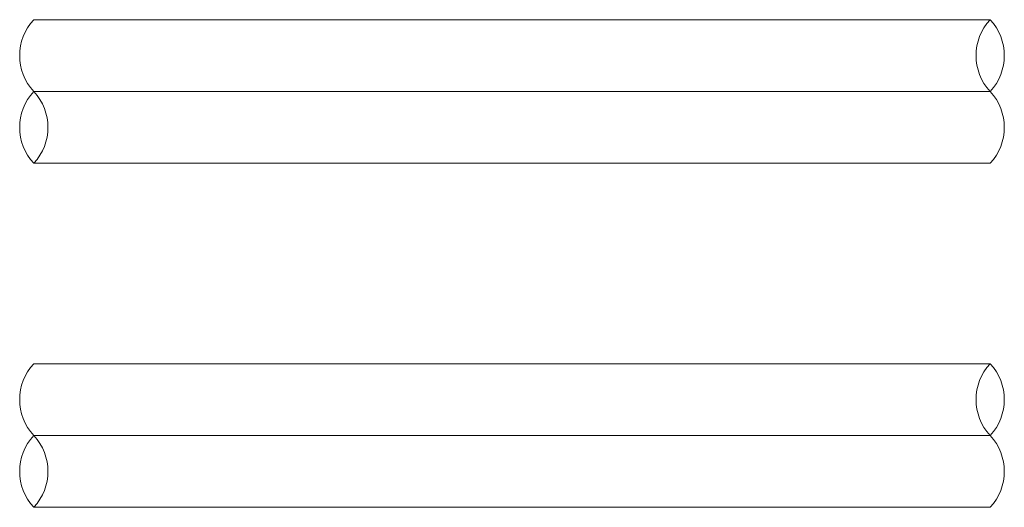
# Model space of a CAD drawing. Header units: millimetres. Extents: x 37142 to 74566, y 2709 to 34045.
# Tile 15 of 58: x 51904 to 53963, y 2726 to 3745. Entities that reach past the tile are written whole.
import ezdxf

# ---------------------------------------------------------------- set-up
doc = ezdxf.new("R2010")
doc.units = ezdxf.units.MM
doc.layers.add('A-DETL-____-OTLN', color=90, linetype='Continuous', lineweight=9)

msp = doc.modelspace()

# ---------------------------------------------------------------- linework, layer by layer
at = {"layer": 'A-DETL-____-OTLN'}
for p, q in [((51933.7, 3745), (53933.7, 3745)), ((51933.7, 3595), (53933.7, 3595)), ((51933.7, 3445), (53933.7, 3445)), ((51933.7, 3026.3), (53933.7, 3026.3)), ((51933.7, 2876.3), (53933.7, 2876.3)), ((51933.7, 2726.3), (53933.7, 2726.3))]:
    msp.add_line(p, q, dxfattribs=at)
for centre, start, end in [((52014.1, 3670), 137.0141, 222.9859), ((54014.1, 3670), 137.0141, 222.9859), ((53853.2, 3670), 317.0141, 42.9859), ((52014.1, 3520), 137.0141, 222.9859), ((51853.2, 3520), 317.0141, 42.9859), ((53853.2, 3520), 317.0141, 42.9859), ((52014.1, 2951.3), 137.0141, 222.9859), ((54014.1, 2951.3), 137.0141, 222.9859), ((53853.2, 2951.3), 317.0141, 42.9859), ((52014.1, 2801.3), 137.0141, 222.9859), ((51853.2, 2801.3), 317.0141, 42.9859), ((53853.2, 2801.3), 317.0141, 42.9859)]:
    msp.add_arc(centre, 110, start, end, dxfattribs=at)

doc.saveas('drawing.dxf')
